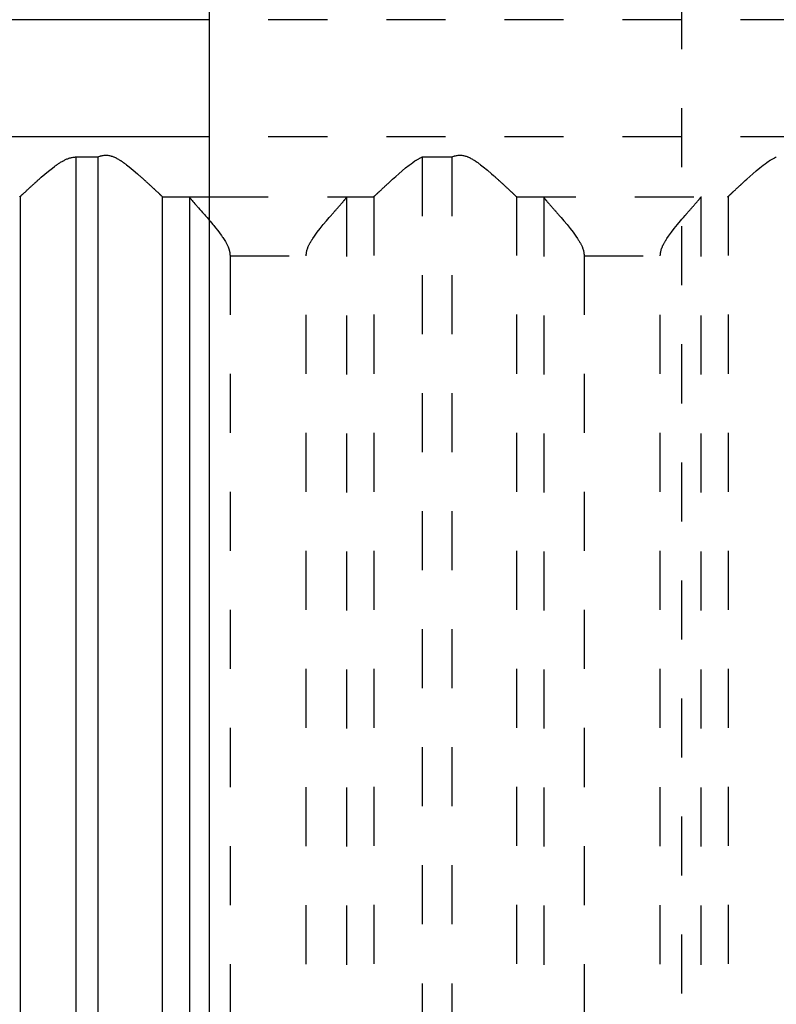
# Model space of a CAD drawing. Extents: x -70 to 70, y -1 to 583.
# Tile 9 of 15: x -19 to -6, y 235 to 252. Entities that reach past the tile are written whole.
import ezdxf

# ---------------------------------------------------------------- set-up
doc = ezdxf.new("R2010")
doc.units = 0
doc.linetypes.add('DASHED', pattern=[2, 1, -1])
doc.layers.add('AM_0', color=7, linetype='CONTINUOUS')
doc.layers.add('AM_3', color=7, linetype='DASHED')

msp = doc.modelspace()

# ---------------------------------------------------------------- linework, layer by layer
at = {"layer": 'AM_0', "color": 7, "linetype": 'CONTINUOUS'}
for p, q in [((-16, 394.2), (-16, 134)), ((-16, 251.5), (-27, 251.5)), ((-16, 249.517), (-23.7, 249.517)), ((-18.26, 249.174), (-17.891, 249.174)), ((-18.26, 249.174), (-18.26, 202.5)), ((-17.891, 249.174), (-17.891, 202.5)), ((-19.206, 248.503), (-19.206, 202.5)), ((-16.797, 248.503), (-16.797, 202.5)), ((-16.79, 248.5), (-16, 248.5)), ((-16.333, 248.49), (-16.333, 202.51))]:
    msp.add_line(p, q, dxfattribs=at)
for points in [[(-19.206, 248.503, 0), (-19.206, 248.504, 0), (-19.204, 248.505, 0), (-19.202, 248.507, 0), (-19.202, 248.507, 0), (-19.201, 248.508, 0), (-19.198, 248.51, 0), (-19.196, 248.513, 0), (-19.193, 248.515, 0), (-19.19, 248.518, 0), (-19.187, 248.52, 0), (-19.186, 248.522, 0), (-19.184, 248.523, 0), (-19.181, 248.527, 0), (-19.177, 248.53, 0), (-19.173, 248.534, 0), (-19.169, 248.538, 0), (-19.165, 248.542, 0), (-19.162, 248.544, 0), (-19.16, 248.546, 0), (-19.155, 248.55, 0), (-19.151, 248.555, 0), (-19.148, 248.557, 0), (-19.145, 248.559, 0), (-19.14, 248.564, 0), (-19.135, 248.569, 0), (-19.132, 248.572, 0), (-19.129, 248.575, 0), (-19.123, 248.58, 0), (-19.117, 248.586, 0), (-19.111, 248.591, 0), (-19.105, 248.597, 0), (-19.098, 248.603, 0), (-19.095, 248.606, 0), (-19.092, 248.609, 0), (-19.085, 248.616, 0), (-19.078, 248.622, 0), (-19.071, 248.629, 0), (-19.063, 248.635, 0), (-19.056, 248.642, 0), (-19.052, 248.645, 0), (-19.049, 248.649, 0), (-19.041, 248.656, 0), (-19.033, 248.663, 0), (-19.025, 248.67, 0), (-19.018, 248.677, 0), (-19.009, 248.685, 0), (-19.005, 248.688, 0), (-19.001, 248.692, 0), (-18.993, 248.7, 0), (-18.985, 248.707, 0), (-18.976, 248.715, 0), (-18.968, 248.722, 0), (-18.96, 248.73, 0), (-18.955, 248.734, 0), (-18.951, 248.738, 0), (-18.942, 248.745, 0), (-18.934, 248.753, 0), (-18.925, 248.761, 0), (-18.916, 248.769, 0), (-18.907, 248.777, 0), (-18.903, 248.781, 0), (-18.898, 248.785, 0), (-18.889, 248.793, 0), (-18.88, 248.801, 0), (-18.875, 248.805, 0), (-18.847, 248.83, 0), (-18.787, 248.881, 0), (-18.725, 248.933, 0), (-18.66, 248.985, 0), (-18.621, 249.014, 0), (-18.61, 249.022, 0), (-18.599, 249.03, 0), (-18.593, 249.034, 0), (-18.588, 249.038, 0), (-18.576, 249.046, 0), (-18.565, 249.054, 0), (-18.554, 249.061, 0), (-18.542, 249.069, 0), (-18.531, 249.076, 0), (-18.525, 249.08, 0), (-18.519, 249.084, 0), (-18.508, 249.091, 0), (-18.496, 249.098, 0), (-18.49, 249.101, 0), (-18.484, 249.104, 0), (-18.473, 249.111, 0), (-18.461, 249.117, 0), (-18.455, 249.12, 0), (-18.449, 249.123, 0), (-18.437, 249.129, 0), (-18.425, 249.135, 0), (-18.412, 249.14, 0), (-18.4, 249.145, 0), (-18.387, 249.15, 0), (-18.381, 249.152, 0), (-18.375, 249.154, 0), (-18.362, 249.158, 0), (-18.349, 249.162, 0), (-18.336, 249.165, 0), (-18.323, 249.168, 0), (-18.309, 249.17, 0), (-18.302, 249.171, 0), (-18.295, 249.172, 0), (-18.281, 249.173, 0), (-18.267, 249.174, 0), (-18.26, 249.174, 0)], [(-17.891, 249.174, 0), (-17.884, 249.176, 0), (-17.871, 249.182, 0), (-17.857, 249.187, 0), (-17.85, 249.189, 0), (-17.843, 249.191, 0), (-17.828, 249.195, 0), (-17.814, 249.198, 0), (-17.799, 249.201, 0), (-17.783, 249.203, 0), (-17.768, 249.204, 0), (-17.76, 249.204, 0), (-17.751, 249.204, 0), (-17.735, 249.204, 0), (-17.72, 249.202, 0), (-17.705, 249.2, 0), (-17.69, 249.198, 0), (-17.675, 249.194, 0), (-17.668, 249.192, 0), (-17.661, 249.19, 0), (-17.647, 249.186, 0), (-17.633, 249.181, 0), (-17.626, 249.178, 0), (-17.619, 249.175, 0), (-17.606, 249.17, 0), (-17.592, 249.163, 0), (-17.586, 249.16, 0), (-17.579, 249.157, 0), (-17.566, 249.15, 0), (-17.553, 249.143, 0), (-17.54, 249.136, 0), (-17.527, 249.128, 0), (-17.514, 249.12, 0), (-17.508, 249.116, 0), (-17.502, 249.112, 0), (-17.489, 249.104, 0), (-17.476, 249.096, 0), (-17.464, 249.087, 0), (-17.452, 249.078, 0), (-17.439, 249.069, 0), (-17.433, 249.065, 0), (-17.427, 249.06, 0), (-17.414, 249.051, 0), (-17.402, 249.042, 0), (-17.36, 249.009, 0), (-17.288, 248.95, 0), (-17.219, 248.891, 0), (-17.186, 248.862, 0), (-17.18, 248.857, 0), (-17.17, 248.847, 0), (-17.159, 248.838, 0), (-17.154, 248.833, 0), (-17.148, 248.828, 0), (-17.138, 248.819, 0), (-17.127, 248.81, 0), (-17.117, 248.8, 0), (-17.107, 248.791, 0), (-17.097, 248.782, 0), (-17.092, 248.777, 0), (-17.087, 248.773, 0), (-17.077, 248.764, 0), (-17.068, 248.755, 0), (-17.058, 248.747, 0), (-17.048, 248.738, 0), (-17.039, 248.729, 0), (-17.034, 248.725, 0), (-17.03, 248.72, 0), (-17.02, 248.712, 0), (-17.011, 248.703, 0), (-17.002, 248.695, 0), (-16.993, 248.687, 0), (-16.984, 248.678, 0), (-16.98, 248.674, 0), (-16.975, 248.67, 0), (-16.966, 248.662, 0), (-16.958, 248.654, 0), (-16.95, 248.646, 0), (-16.941, 248.639, 0), (-16.933, 248.631, 0), (-16.929, 248.627, 0), (-16.925, 248.624, 0), (-16.918, 248.616, 0), (-16.91, 248.609, 0), (-16.903, 248.603, 0), (-16.896, 248.596, 0), (-16.889, 248.589, 0), (-16.885, 248.586, 0), (-16.882, 248.583, 0), (-16.875, 248.577, 0), (-16.869, 248.571, 0), (-16.866, 248.568, 0), (-16.863, 248.565, 0), (-16.857, 248.56, 0), (-16.851, 248.554, 0), (-16.849, 248.552, 0), (-16.846, 248.549, 0), (-16.841, 248.544, 0), (-16.836, 248.54, 0), (-16.831, 248.535, 0), (-16.827, 248.531, 0), (-16.823, 248.527, 0), (-16.821, 248.526, 0), (-16.819, 248.524, 0), (-16.815, 248.52, 0), (-16.812, 248.517, 0), (-16.809, 248.514, 0), (-16.806, 248.512, 0), (-16.803, 248.509, 0), (-16.802, 248.508, 0), (-16.801, 248.507, 0), (-16.799, 248.505, 0), (-16.797, 248.504, 0), (-16.797, 248.503, 0)], [(-19.213, 248.5, 0), (-19.212, 248.5, 0), (-19.21, 248.501, 0), (-19.208, 248.502, 0), (-19.206, 248.503, 0)], [(-16.797, 248.503, 0), (-16.796, 248.502, 0), (-16.793, 248.501, 0), (-16.791, 248.5, 0), (-16.79, 248.5, 0)], [(-16.345, 248.5, 0), (-16.343, 248.5, 0), (-16.339, 248.498, 0), (-16.335, 248.493, 0), (-16.333, 248.49, 0)], [(-16.333, 248.49, 0), (-16.331, 248.487, 0), (-16.324, 248.478, 0), (-16.315, 248.467, 0), (-16.31, 248.46, 0), (-16.305, 248.453, 0), (-16.292, 248.438, 0), (-16.277, 248.42, 0), (-16.261, 248.401, 0), (-16.243, 248.381, 0), (-16.224, 248.359, 0), (-16.214, 248.347, 0), (-16.204, 248.336, 0), (-16.183, 248.312, 0), (-16.161, 248.287, 0), (-16.138, 248.261, 0), (-16.114, 248.234, 0), (-16.09, 248.206, 0), (-16.078, 248.192, 0), (-16.065, 248.177, 0), (-16.039, 248.148, 0), (-16.013, 248.118, 0), (-16, 248.102, 0)]]:
    msp.add_polyline3d(points, dxfattribs=at)
at = {"layer": 'AM_3', "color": 6, "linetype": 'DASHED'}
for p, q in [((-8, 546), (-8, 133)), ((16, 251.5), (-16, 251.5)), ((16, 249.517), (-16, 249.517)), ((-12.392, 249.174), (-12.392, 202.5)), ((-12.392, 249.174), (-11.891, 249.174)), ((-11.891, 249.174), (-11.891, 202.5)), ((-16, 248.5), (-13.217, 248.5)), ((-13.674, 248.49), (-13.674, 202.51)), ((-13.21, 248.503), (-13.21, 202.5)), ((-10.797, 248.503), (-10.797, 202.5)), ((-10.79, 248.5), (-7.217, 248.5)), ((-10.333, 248.49), (-10.333, 202.51)), ((-7.674, 248.49), (-7.674, 202.51)), ((-7.21, 248.503), (-7.21, 202.5)), ((-15.649, 247.5), (-14.358, 247.5)), ((-15.649, 247.5), (-15.649, 203.5)), ((-14.358, 203.5), (-14.358, 247.5)), ((-9.649, 247.5), (-8.358, 247.5)), ((-9.649, 247.5), (-9.649, 203.5)), ((-8.358, 203.5), (-8.358, 247.5))]:
    msp.add_line(p, q, dxfattribs=at)
for points in [[(-13.21, 248.503, 0), (-13.21, 248.504, 0), (-13.208, 248.505, 0), (-13.207, 248.506, 0), (-13.206, 248.507, 0), (-13.205, 248.508, 0), (-13.203, 248.51, 0), (-13.201, 248.512, 0), (-13.199, 248.514, 0), (-13.196, 248.516, 0), (-13.193, 248.519, 0), (-13.192, 248.52, 0), (-13.191, 248.522, 0), (-13.187, 248.524, 0), (-13.184, 248.527, 0), (-13.181, 248.531, 0), (-13.177, 248.534, 0), (-13.173, 248.537, 0), (-13.172, 248.539, 0), (-13.17, 248.541, 0), (-13.165, 248.545, 0), (-13.161, 248.549, 0), (-13.159, 248.551, 0), (-13.157, 248.553, 0), (-13.152, 248.558, 0), (-13.147, 248.562, 0), (-13.145, 248.564, 0), (-13.142, 248.567, 0), (-13.137, 248.571, 0), (-13.132, 248.576, 0), (-13.127, 248.581, 0), (-13.121, 248.586, 0), (-13.116, 248.592, 0), (-13.113, 248.594, 0), (-13.11, 248.597, 0), (-13.104, 248.603, 0), (-13.098, 248.608, 0), (-13.092, 248.614, 0), (-13.085, 248.62, 0), (-13.079, 248.626, 0), (-13.076, 248.629, 0), (-13.072, 248.632, 0), (-13.066, 248.639, 0), (-13.059, 248.645, 0), (-13.052, 248.651, 0), (-13.045, 248.658, 0), (-13.038, 248.664, 0), (-13.034, 248.668, 0), (-13.031, 248.671, 0), (-13.024, 248.678, 0), (-13.016, 248.685, 0), (-13.009, 248.691, 0), (-13.001, 248.698, 0), (-12.994, 248.705, 0), (-12.99, 248.709, 0), (-12.986, 248.712, 0), (-12.978, 248.72, 0), (-12.971, 248.727, 0), (-12.943, 248.752, 0), (-12.919, 248.774, 0), (-12.894, 248.796, 0), (-12.842, 248.843, 0), (-12.788, 248.891, 0), (-12.731, 248.94, 0), (-12.673, 248.988, 0), (-12.613, 249.036, 0), (-12.582, 249.059, 0), (-12.552, 249.081, 0), (-12.516, 249.106, 0), (-12.505, 249.112, 0), (-12.495, 249.119, 0), (-12.489, 249.122, 0), (-12.484, 249.126, 0), (-12.474, 249.132, 0), (-12.463, 249.138, 0), (-12.452, 249.144, 0), (-12.442, 249.15, 0), (-12.431, 249.156, 0), (-12.425, 249.158, 0), (-12.42, 249.161, 0), (-12.409, 249.166, 0), (-12.398, 249.171, 0), (-12.392, 249.174, 0)], [(-11.891, 249.174, 0), (-11.884, 249.176, 0), (-11.871, 249.182, 0), (-11.857, 249.187, 0), (-11.85, 249.189, 0), (-11.843, 249.191, 0), (-11.828, 249.195, 0), (-11.814, 249.198, 0), (-11.799, 249.201, 0), (-11.783, 249.203, 0), (-11.768, 249.204, 0), (-11.76, 249.204, 0), (-11.751, 249.204, 0), (-11.735, 249.204, 0), (-11.72, 249.202, 0), (-11.705, 249.2, 0), (-11.69, 249.198, 0), (-11.675, 249.194, 0), (-11.668, 249.192, 0), (-11.661, 249.19, 0), (-11.647, 249.186, 0), (-11.633, 249.181, 0), (-11.626, 249.178, 0), (-11.619, 249.175, 0), (-11.606, 249.17, 0), (-11.592, 249.163, 0), (-11.586, 249.16, 0), (-11.579, 249.157, 0), (-11.566, 249.15, 0), (-11.553, 249.143, 0), (-11.54, 249.136, 0), (-11.527, 249.128, 0), (-11.514, 249.12, 0), (-11.508, 249.116, 0), (-11.502, 249.112, 0), (-11.489, 249.104, 0), (-11.476, 249.096, 0), (-11.464, 249.087, 0), (-11.452, 249.078, 0), (-11.439, 249.069, 0), (-11.433, 249.065, 0), (-11.427, 249.06, 0), (-11.414, 249.051, 0), (-11.402, 249.042, 0), (-11.36, 249.009, 0), (-11.288, 248.95, 0), (-11.219, 248.891, 0), (-11.186, 248.862, 0), (-11.18, 248.857, 0), (-11.17, 248.847, 0), (-11.159, 248.838, 0), (-11.154, 248.833, 0), (-11.148, 248.828, 0), (-11.138, 248.819, 0), (-11.127, 248.81, 0), (-11.117, 248.8, 0), (-11.107, 248.791, 0), (-11.097, 248.782, 0), (-11.092, 248.777, 0), (-11.087, 248.773, 0), (-11.077, 248.764, 0), (-11.068, 248.755, 0), (-11.058, 248.747, 0), (-11.048, 248.738, 0), (-11.039, 248.729, 0), (-11.034, 248.725, 0), (-11.03, 248.72, 0), (-11.02, 248.712, 0), (-11.011, 248.703, 0), (-11.002, 248.695, 0), (-10.993, 248.687, 0), (-10.984, 248.678, 0), (-10.98, 248.674, 0), (-10.975, 248.67, 0), (-10.966, 248.662, 0), (-10.958, 248.654, 0), (-10.95, 248.646, 0), (-10.941, 248.639, 0), (-10.933, 248.631, 0), (-10.929, 248.627, 0), (-10.925, 248.624, 0), (-10.918, 248.616, 0), (-10.91, 248.609, 0), (-10.903, 248.603, 0), (-10.896, 248.596, 0), (-10.889, 248.589, 0), (-10.885, 248.586, 0), (-10.882, 248.583, 0), (-10.875, 248.577, 0), (-10.869, 248.571, 0), (-10.866, 248.568, 0), (-10.863, 248.565, 0), (-10.857, 248.56, 0), (-10.851, 248.554, 0), (-10.849, 248.552, 0), (-10.846, 248.549, 0), (-10.841, 248.544, 0), (-10.836, 248.54, 0), (-10.831, 248.535, 0), (-10.827, 248.531, 0), (-10.823, 248.527, 0), (-10.821, 248.526, 0), (-10.819, 248.524, 0), (-10.815, 248.52, 0), (-10.812, 248.517, 0), (-10.809, 248.514, 0), (-10.806, 248.512, 0), (-10.803, 248.509, 0), (-10.802, 248.508, 0), (-10.801, 248.507, 0), (-10.799, 248.505, 0), (-10.797, 248.504, 0), (-10.797, 248.503, 0)], [(-7.21, 248.503, 0), (-7.21, 248.504, 0), (-7.208, 248.505, 0), (-7.207, 248.506, 0), (-7.206, 248.507, 0), (-7.205, 248.508, 0), (-7.203, 248.51, 0), (-7.201, 248.512, 0), (-7.199, 248.514, 0), (-7.196, 248.516, 0), (-7.193, 248.519, 0), (-7.192, 248.52, 0), (-7.191, 248.522, 0), (-7.187, 248.524, 0), (-7.184, 248.527, 0), (-7.181, 248.531, 0), (-7.177, 248.534, 0), (-7.173, 248.537, 0), (-7.172, 248.539, 0), (-7.17, 248.541, 0), (-7.165, 248.545, 0), (-7.161, 248.549, 0), (-7.159, 248.551, 0), (-7.157, 248.553, 0), (-7.152, 248.558, 0), (-7.147, 248.562, 0), (-7.145, 248.564, 0), (-7.142, 248.567, 0), (-7.137, 248.571, 0), (-7.132, 248.576, 0), (-7.127, 248.581, 0), (-7.121, 248.586, 0), (-7.116, 248.592, 0), (-7.113, 248.594, 0), (-7.11, 248.597, 0), (-7.104, 248.603, 0), (-7.098, 248.608, 0), (-7.092, 248.614, 0), (-7.085, 248.62, 0), (-7.079, 248.626, 0), (-7.076, 248.629, 0), (-7.072, 248.632, 0), (-7.066, 248.639, 0), (-7.059, 248.645, 0), (-7.052, 248.651, 0), (-7.045, 248.658, 0), (-7.038, 248.664, 0), (-7.034, 248.668, 0), (-7.031, 248.671, 0), (-7.024, 248.678, 0), (-7.016, 248.685, 0), (-7.009, 248.691, 0), (-7.001, 248.698, 0), (-6.994, 248.705, 0), (-6.99, 248.709, 0), (-6.986, 248.712, 0), (-6.978, 248.72, 0), (-6.971, 248.727, 0), (-6.943, 248.752, 0), (-6.919, 248.774, 0), (-6.894, 248.796, 0), (-6.842, 248.843, 0), (-6.788, 248.891, 0), (-6.731, 248.94, 0), (-6.673, 248.988, 0), (-6.613, 249.036, 0), (-6.582, 249.059, 0), (-6.552, 249.081, 0), (-6.516, 249.106, 0), (-6.505, 249.112, 0), (-6.495, 249.119, 0), (-6.489, 249.122, 0), (-6.484, 249.126, 0), (-6.474, 249.132, 0), (-6.463, 249.138, 0), (-6.452, 249.144, 0), (-6.442, 249.15, 0), (-6.431, 249.156, 0), (-6.425, 249.158, 0), (-6.42, 249.161, 0), (-6.409, 249.166, 0), (-6.398, 249.171, 0), (-6.392, 249.174, 0)], [(-14.358, 247.5, 0), (-14.358, 247.508, 0), (-14.357, 247.522, 0), (-14.356, 247.537, 0), (-14.355, 247.544, 0), (-14.354, 247.551, 0), (-14.351, 247.565, 0), (-14.349, 247.578, 0), (-14.345, 247.592, 0), (-14.342, 247.605, 0), (-14.337, 247.617, 0), (-14.335, 247.624, 0), (-14.333, 247.63, 0), (-14.328, 247.643, 0), (-14.323, 247.655, 0), (-14.318, 247.667, 0), (-14.312, 247.679, 0), (-14.306, 247.691, 0), (-14.303, 247.697, 0), (-14.3, 247.703, 0), (-14.294, 247.715, 0), (-14.288, 247.726, 0), (-14.284, 247.732, 0), (-14.281, 247.738, 0), (-14.274, 247.75, 0), (-14.267, 247.761, 0), (-14.264, 247.767, 0), (-14.26, 247.772, 0), (-14.253, 247.784, 0), (-14.246, 247.795, 0), (-14.219, 247.834, 0), (-14.171, 247.9, 0), (-14.121, 247.965, 0), (-14.069, 248.028, 0), (-14.017, 248.09, 0), (-13.992, 248.119, 0), (-13.967, 248.149, 0), (-13.938, 248.182, 0), (-13.93, 248.191, 0), (-13.922, 248.201, 0), (-13.918, 248.205, 0), (-13.914, 248.21, 0), (-13.906, 248.219, 0), (-13.898, 248.228, 0), (-13.89, 248.237, 0), (-13.883, 248.246, 0), (-13.875, 248.254, 0), (-13.871, 248.259, 0), (-13.867, 248.263, 0), (-13.86, 248.271, 0), (-13.853, 248.28, 0), (-13.845, 248.288, 0), (-13.838, 248.296, 0), (-13.831, 248.304, 0), (-13.828, 248.308, 0), (-13.824, 248.312, 0), (-13.817, 248.32, 0), (-13.811, 248.328, 0), (-13.804, 248.335, 0), (-13.797, 248.343, 0), (-13.791, 248.35, 0), (-13.788, 248.354, 0), (-13.784, 248.357, 0), (-13.778, 248.365, 0), (-13.772, 248.372, 0), (-13.766, 248.379, 0), (-13.76, 248.386, 0), (-13.754, 248.392, 0), (-13.751, 248.396, 0), (-13.749, 248.399, 0), (-13.743, 248.405, 0), (-13.738, 248.411, 0), (-13.735, 248.414, 0), (-13.732, 248.417, 0), (-13.727, 248.423, 0), (-13.723, 248.429, 0), (-13.72, 248.432, 0), (-13.718, 248.435, 0), (-13.713, 248.44, 0), (-13.709, 248.445, 0), (-13.705, 248.45, 0), (-13.701, 248.455, 0), (-13.698, 248.459, 0), (-13.696, 248.461, 0), (-13.694, 248.463, 0), (-13.691, 248.467, 0), (-13.688, 248.471, 0), (-13.685, 248.475, 0), (-13.682, 248.478, 0), (-13.68, 248.481, 0), (-13.679, 248.483, 0), (-13.678, 248.484, 0), (-13.676, 248.487, 0), (-13.675, 248.489, 0), (-13.674, 248.49, 0)], [(-13.674, 248.49, 0), (-13.672, 248.493, 0), (-13.668, 248.498, 0), (-13.664, 248.5, 0), (-13.662, 248.5, 0)], [(-13.217, 248.5, 0), (-13.216, 248.5, 0), (-13.214, 248.501, 0), (-13.211, 248.502, 0), (-13.21, 248.503, 0)], [(-10.797, 248.503, 0), (-10.796, 248.502, 0), (-10.793, 248.501, 0), (-10.791, 248.5, 0), (-10.79, 248.5, 0)], [(-10.345, 248.5, 0), (-10.343, 248.5, 0), (-10.339, 248.498, 0), (-10.335, 248.493, 0), (-10.333, 248.49, 0)], [(-10.333, 248.49, 0), (-10.332, 248.489, 0), (-10.331, 248.487, 0), (-10.329, 248.484, 0), (-10.328, 248.483, 0), (-10.327, 248.481, 0), (-10.325, 248.478, 0), (-10.322, 248.475, 0), (-10.319, 248.471, 0), (-10.316, 248.467, 0), (-10.313, 248.463, 0), (-10.311, 248.461, 0), (-10.309, 248.459, 0), (-10.306, 248.455, 0), (-10.302, 248.45, 0), (-10.298, 248.445, 0), (-10.294, 248.44, 0), (-10.289, 248.435, 0), (-10.287, 248.432, 0), (-10.284, 248.429, 0), (-10.28, 248.423, 0), (-10.275, 248.417, 0), (-10.272, 248.414, 0), (-10.269, 248.411, 0), (-10.264, 248.405, 0), (-10.258, 248.399, 0), (-10.256, 248.396, 0), (-10.253, 248.392, 0), (-10.247, 248.386, 0), (-10.241, 248.379, 0), (-10.235, 248.372, 0), (-10.229, 248.365, 0), (-10.223, 248.357, 0), (-10.219, 248.354, 0), (-10.216, 248.35, 0), (-10.21, 248.343, 0), (-10.203, 248.335, 0), (-10.196, 248.328, 0), (-10.19, 248.32, 0), (-10.183, 248.312, 0), (-10.179, 248.308, 0), (-10.176, 248.304, 0), (-10.169, 248.296, 0), (-10.162, 248.288, 0), (-10.154, 248.28, 0), (-10.147, 248.271, 0), (-10.14, 248.263, 0), (-10.136, 248.259, 0), (-10.132, 248.254, 0), (-10.124, 248.246, 0), (-10.117, 248.237, 0), (-10.109, 248.228, 0), (-10.101, 248.219, 0), (-10.093, 248.21, 0), (-10.089, 248.205, 0), (-10.085, 248.201, 0), (-10.077, 248.191, 0), (-10.069, 248.182, 0), (-10.04, 248.149, 0), (-10.015, 248.119, 0), (-9.99, 248.09, 0), (-9.938, 248.028, 0), (-9.886, 247.965, 0), (-9.836, 247.9, 0), (-9.788, 247.834, 0), (-9.761, 247.795, 0), (-9.754, 247.784, 0), (-9.747, 247.772, 0), (-9.743, 247.767, 0), (-9.74, 247.761, 0), (-9.733, 247.75, 0), (-9.726, 247.738, 0), (-9.723, 247.732, 0), (-9.719, 247.726, 0), (-9.713, 247.715, 0), (-9.707, 247.703, 0), (-9.704, 247.697, 0), (-9.701, 247.691, 0), (-9.695, 247.679, 0), (-9.689, 247.667, 0), (-9.684, 247.655, 0), (-9.679, 247.643, 0), (-9.674, 247.63, 0), (-9.672, 247.624, 0), (-9.67, 247.617, 0), (-9.665, 247.605, 0), (-9.662, 247.592, 0), (-9.658, 247.578, 0), (-9.656, 247.565, 0), (-9.653, 247.551, 0), (-9.652, 247.544, 0), (-9.651, 247.537, 0), (-9.65, 247.522, 0), (-9.649, 247.508, 0), (-9.649, 247.5, 0)], [(-8.358, 247.5, 0), (-8.358, 247.508, 0), (-8.357, 247.522, 0), (-8.356, 247.537, 0), (-8.355, 247.544, 0), (-8.354, 247.551, 0), (-8.351, 247.565, 0), (-8.349, 247.578, 0), (-8.345, 247.592, 0), (-8.342, 247.605, 0), (-8.337, 247.617, 0), (-8.335, 247.624, 0), (-8.333, 247.63, 0), (-8.328, 247.643, 0), (-8.323, 247.655, 0), (-8.318, 247.667, 0), (-8.312, 247.679, 0), (-8.306, 247.691, 0), (-8.303, 247.697, 0), (-8.3, 247.703, 0), (-8.294, 247.715, 0), (-8.288, 247.726, 0), (-8.284, 247.732, 0), (-8.281, 247.738, 0), (-8.274, 247.75, 0), (-8.267, 247.761, 0), (-8.264, 247.767, 0), (-8.26, 247.772, 0), (-8.253, 247.784, 0), (-8.246, 247.795, 0), (-8.219, 247.834, 0), (-8.171, 247.9, 0), (-8.121, 247.965, 0), (-8.069, 248.028, 0), (-8.017, 248.09, 0), (-7.992, 248.119, 0), (-7.967, 248.149, 0), (-7.938, 248.182, 0), (-7.93, 248.191, 0), (-7.922, 248.201, 0), (-7.918, 248.205, 0), (-7.914, 248.21, 0), (-7.906, 248.219, 0), (-7.898, 248.228, 0), (-7.89, 248.237, 0), (-7.883, 248.246, 0), (-7.875, 248.254, 0), (-7.871, 248.259, 0), (-7.867, 248.263, 0), (-7.86, 248.271, 0), (-7.853, 248.28, 0), (-7.845, 248.288, 0), (-7.838, 248.296, 0), (-7.831, 248.304, 0), (-7.828, 248.308, 0), (-7.824, 248.312, 0), (-7.817, 248.32, 0), (-7.811, 248.328, 0), (-7.804, 248.335, 0), (-7.797, 248.343, 0), (-7.791, 248.35, 0), (-7.788, 248.354, 0), (-7.784, 248.357, 0), (-7.778, 248.365, 0), (-7.772, 248.372, 0), (-7.766, 248.379, 0), (-7.76, 248.386, 0), (-7.754, 248.392, 0), (-7.751, 248.396, 0), (-7.749, 248.399, 0), (-7.743, 248.405, 0), (-7.738, 248.411, 0), (-7.735, 248.414, 0), (-7.732, 248.417, 0), (-7.727, 248.423, 0), (-7.723, 248.429, 0), (-7.72, 248.432, 0), (-7.718, 248.435, 0), (-7.713, 248.44, 0), (-7.709, 248.445, 0), (-7.705, 248.45, 0), (-7.701, 248.455, 0), (-7.698, 248.459, 0), (-7.696, 248.461, 0), (-7.694, 248.463, 0), (-7.691, 248.467, 0), (-7.688, 248.471, 0), (-7.685, 248.475, 0), (-7.682, 248.478, 0), (-7.68, 248.481, 0), (-7.679, 248.483, 0), (-7.678, 248.484, 0), (-7.676, 248.487, 0), (-7.675, 248.489, 0), (-7.674, 248.49, 0)], [(-7.674, 248.49, 0), (-7.672, 248.493, 0), (-7.668, 248.498, 0), (-7.664, 248.5, 0), (-7.662, 248.5, 0)], [(-7.217, 248.5, 0), (-7.216, 248.5, 0), (-7.214, 248.501, 0), (-7.211, 248.502, 0), (-7.21, 248.503, 0)], [(-16, 248.102, 0), (-15.988, 248.088, 0), (-15.963, 248.058, 0), (-15.938, 248.028, 0), (-15.926, 248.013, 0), (-15.913, 247.998, 0), (-15.888, 247.967, 0), (-15.864, 247.936, 0), (-15.839, 247.904, 0), (-15.816, 247.872, 0), (-15.793, 247.841, 0), (-15.781, 247.824, 0), (-15.77, 247.808, 0), (-15.749, 247.776, 0), (-15.728, 247.742, 0), (-15.71, 247.709, 0), (-15.692, 247.674, 0), (-15.683, 247.653, 0), (-15.681, 247.647, 0), (-15.678, 247.641, 0), (-15.677, 247.638, 0), (-15.676, 247.635, 0), (-15.674, 247.629, 0), (-15.672, 247.623, 0), (-15.67, 247.62, 0), (-15.669, 247.617, 0), (-15.667, 247.611, 0), (-15.665, 247.605, 0), (-15.665, 247.601, 0), (-15.664, 247.598, 0), (-15.662, 247.592, 0), (-15.66, 247.586, 0), (-15.659, 247.579, 0), (-15.657, 247.573, 0), (-15.656, 247.566, 0), (-15.655, 247.563, 0), (-15.655, 247.559, 0), (-15.653, 247.553, 0), (-15.652, 247.546, 0), (-15.652, 247.539, 0), (-15.651, 247.532, 0), (-15.65, 247.525, 0), (-15.65, 247.522, 0), (-15.65, 247.518, 0), (-15.649, 247.511, 0), (-15.649, 247.504, 0), (-15.649, 247.5, 0)]]:
    msp.add_polyline3d(points, dxfattribs=at)

doc.saveas('drawing.dxf')
